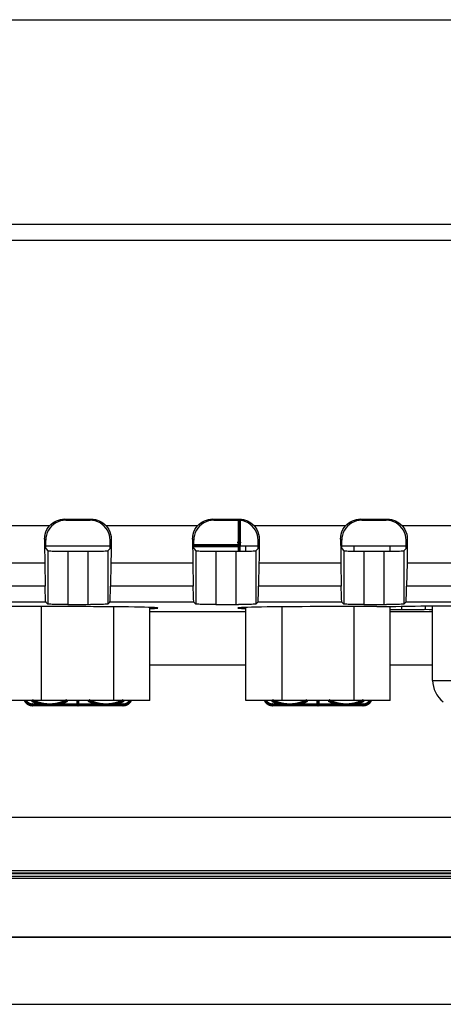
# Model space of a CAD drawing. Header units: millimetres. Extents: x 0 to 1188, y 0 to 840.
# Tile 28 of 38: x 863 to 879, y 420 to 457. Entities that reach past the tile are written whole.
import ezdxf

# ---------------------------------------------------------------- set-up
doc = ezdxf.new("R2010")
doc.units = ezdxf.units.MM
doc.header["$LTSCALE"] = 65.34
for name, color, linetype in [('D_SUB_09P-SHAPE', 7, 'CONTINUOUS'), ('PCB_MAIN-OP_07W_BASE-SHAPE', 7, 'CONTINUOUS'), ('RB07W-P0100_REV1-SHAPE', 7, 'CONTINUOUS'), ('RB07W-P0300_REV1-SHAPE', 7, 'CONTINUOUS')]:
    doc.layers.add(name, color=color, linetype=linetype)

msp = doc.modelspace()

# ---------------------------------------------------------------- linework, layer by layer
at = {"layer": 'D_SUB_09P-SHAPE', "color": 7, "linetype": 'Continuous'}
for p, q in [((871.321921, 437.473042), (871.321921, 438.423145)), ((864.015559, 437.473042), (866.428284, 437.473042)), ((871.321921, 437.473042), (871.978284, 437.473042)), ((871.519149, 437.27183), (871.519149, 437.473042)), ((875.115559, 437.473042), (877.528284, 437.473042)), ((875.580808, 437.271769), (875.580808, 437.473042)), ((876.934694, 437.270797), (876.934694, 437.473042)), ((863.863035, 431.673042), (863.863035, 435.187739)), ((866.570808, 431.673042), (866.570808, 435.182094)), ((867.924694, 431.673042), (867.924694, 435.157952)), ((871.519149, 431.673042), (871.519149, 435.157952)), ((872.873035, 435.182094), (872.873035, 431.673042)), ((875.580808, 431.673042), (875.580808, 435.187739)), ((876.934694, 431.673042), (876.934694, 435.191504)), ((878.521921, 432.423042), (878.521921, 435.21973)), ((878.521921, 432.423042), (894.921921, 432.423042)), ((867.924694, 431.673042), (862.509149, 431.673042)), ((876.934694, 431.673042), (871.519149, 431.673042))]:
    msp.add_line(p, q, dxfattribs=at)
msp.add_arc((879.521921, 432.423042), 1, 180, 233.1301024, dxfattribs=at)
at = {"layer": 'PCB_MAIN-OP_07W_BASE-SHAPE', "color": 7, "linetype": 'Continuous', "const_width": 0.1188}
for points in [[(871.271923, 437.270295), (871.271923, 438.429404)], [(871.321921, 437.593118), (871.271923, 437.593118)], [(865.221923, 431.503118), (865.221923, 431.673042)], [(874.221923, 431.503118), (874.221923, 431.673042)], [(863.521923, 431.503118), (866.921923, 431.503118)], [(875.921923, 431.503118), (872.521923, 431.503118)]]:
    msp.add_lwpolyline(points, dxfattribs=at)
at = {"layer": 'PCB_MAIN-OP_07W_BASE-SHAPE', "color": 4, "linetype": 'Continuous', "const_width": 0.1188}
msp.add_lwpolyline([(869.565559, 437.473042), (871.321921, 437.473042)], dxfattribs=at)
at = {"layer": 'PCB_MAIN-OP_07W_BASE-SHAPE', "color": 7, "linetype": 'Continuous', "const_width": 0.1188}
for points in [[(863.251598, 431.673024, 0.288166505), (863.521923, 431.503118)], [(863.500708, 431.672878, 0.25592188), (864.826628, 431.673033)], [(865.617219, 431.673033, 0.25592188), (866.94314, 431.672878)], [(866.921923, 431.503118, 0.288166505), (867.192248, 431.673024)], [(872.251598, 431.673024, 0.288166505), (872.521923, 431.503118)], [(872.500708, 431.672878, 0.25592188), (873.826628, 431.673033)], [(874.617219, 431.673033, 0.25592188), (875.94314, 431.672878)], [(875.921923, 431.503118, 0.288166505), (876.192248, 431.673024)]]:
    msp.add_lwpolyline(points, format="xyb", dxfattribs=at)
at = {"layer": 'PCB_MAIN-OP_07W_BASE-SHAPE', "color": 7, "linetype": 'Continuous'}
for centre in [(871.271923, 437.593118), (863.521923, 431.503118), (865.221923, 431.503118), (866.921923, 431.503118), (872.521923, 431.503118), (874.221923, 431.503118), (875.921923, 431.503118)]:
    msp.add_circle(centre, 0.05, dxfattribs=at)
at = {"layer": 'RB07W-P0100_REV1-SHAPE', "color": 7, "linetype": 'Continuous'}
for p, q in [((798.814611, 425.073042), (970.629232, 425.073042)), ((801.821519, 425.177804), (967.622324, 425.177804)), ((798.74477, 425.0032), (970.699073, 425.0032)), ((788.013699, 422.807952), (981.430144, 422.807952)), ((981.430144, 422.773042), (788.013699, 422.773042)), ((788.013699, 420.273042), (981.430144, 420.273042))]:
    msp.add_line(p, q, dxfattribs=at)
at = {"layer": 'RB07W-P0300_REV1-SHAPE', "color": 7, "linetype": 'Continuous'}
for p, q in [((823.773809, 457.202932), (945.670034, 457.202932)), ((948.078515, 449.51746), (821.365328, 449.51746)), ((948.078515, 448.919379), (821.365328, 448.919379)), ((864.721807, 438.473042), (865.722036, 438.473042)), ((864.765445, 438.429404), (864.721807, 438.473042)), ((864.765445, 438.429404), (865.678398, 438.429404)), ((865.678398, 438.429404), (865.722036, 438.473042)), ((870.271807, 438.473042), (871.272036, 438.473042)), ((870.315445, 438.429404), (870.271807, 438.473042)), ((870.315445, 438.429404), (871.228398, 438.429404)), ((871.228398, 438.429404), (871.272036, 438.473042)), ((875.821807, 438.473042), (876.822036, 438.473042)), ((875.865445, 438.429404), (875.821807, 438.473042)), ((875.865445, 438.429404), (876.778398, 438.429404)), ((876.778398, 438.429404), (876.822036, 438.473042)), ((860.726881, 438.22764), (864.166962, 438.22764)), ((866.276881, 438.22764), (869.716962, 438.22764)), ((871.826881, 438.22764), (875.266962, 438.22764)), ((877.376881, 438.22764), (880.816962, 438.22764)), ((864.015559, 437.679518), (863.973055, 437.722022)), ((864.015559, 437.366086), (864.015559, 437.679518)), ((866.428284, 437.679518), (866.470787, 437.722022)), ((866.428284, 437.366086), (866.428284, 437.679518)), ((869.565559, 437.679518), (869.523055, 437.722022)), ((869.565559, 437.366086), (869.565559, 437.679518)), ((871.978284, 437.679518), (872.020787, 437.722022)), ((871.978284, 437.366086), (871.978284, 437.679518)), ((875.115559, 437.679518), (875.073055, 437.722022)), ((875.115559, 437.366086), (875.115559, 437.679518)), ((877.528284, 437.679518), (877.570787, 437.722022)), ((877.528284, 437.366086), (877.528284, 437.679518)), ((864.015559, 437.366086), (864.098699, 437.282945)), ((864.098699, 437.282945), (864.10686, 437.281244)), ((864.098699, 437.282945), (864.098699, 435.282641)), ((864.848585, 437.270083), (865.692852, 437.270195)), ((864.848585, 437.270083), (864.848585, 435.269778)), ((865.595258, 437.270083), (865.595258, 435.269778)), ((866.428284, 437.366086), (866.345144, 437.282945)), ((866.345144, 437.282945), (866.345144, 435.282641)), ((869.565559, 437.366086), (869.648699, 437.282945)), ((869.648699, 437.282945), (869.65686, 437.281244)), ((869.648699, 437.282945), (869.648699, 435.282641)), ((870.398585, 437.270083), (871.242852, 437.270195)), ((870.398585, 437.270083), (870.398585, 435.269778)), ((871.145258, 437.270083), (871.145258, 435.269778)), ((871.978284, 437.366086), (871.895144, 437.282945)), ((871.895144, 437.282945), (871.895144, 435.282641)), ((875.115559, 437.366086), (875.198699, 437.282945)), ((875.198699, 437.282945), (875.20686, 437.281244)), ((875.198699, 437.282945), (875.198699, 435.282641)), ((875.948585, 437.270083), (876.792852, 437.270195)), ((875.948585, 437.270083), (875.948585, 435.269778)), ((876.695258, 437.270083), (876.695258, 435.269778)), ((877.528284, 437.366086), (877.445144, 437.282945)), ((877.445144, 437.282945), (877.445144, 435.282641)), ((860.911911, 436.825822), (863.981932, 436.825822)), ((863.981932, 436.825822), (863.996816, 435.958111)), ((866.461911, 436.825822), (866.447027, 435.958111)), ((866.461911, 436.825822), (869.531932, 436.825822)), ((869.531932, 436.825822), (869.546816, 435.958111)), ((872.011911, 436.825822), (871.997027, 435.958111)), ((872.011911, 436.825822), (875.081932, 436.825822)), ((875.081932, 436.825822), (875.096816, 435.958111)), ((877.561911, 436.825822), (877.547027, 435.958111)), ((877.561911, 436.825822), (880.631932, 436.825822)), ((863.996816, 435.958111), (860.897027, 435.958111)), ((869.546816, 435.958111), (866.447027, 435.958111)), ((875.096816, 435.958111), (871.997027, 435.958111)), ((880.646816, 435.958111), (877.547027, 435.958111)), ((864.021106, 435.360234), (860.872737, 435.360234)), ((864.021106, 435.360234), (864.098699, 435.282641)), ((864.848585, 435.269778), (865.692852, 435.269891)), ((866.422737, 435.360234), (866.345144, 435.282641)), ((869.571106, 435.360234), (866.422737, 435.360234)), ((869.571106, 435.360234), (869.648699, 435.282641)), ((870.398585, 435.269778), (871.242852, 435.269891)), ((871.972737, 435.360234), (871.895144, 435.282641)), ((875.121106, 435.360234), (871.972737, 435.360234)), ((876.424854, 435.187845), (874.221921, 435.187739)), ((875.121106, 435.360234), (875.198699, 435.282641)), ((875.948585, 435.269778), (876.792852, 435.269891)), ((877.373406, 435.083009), (877.373406, 435.202082)), ((877.522737, 435.360234), (877.445144, 435.282641)), ((880.671106, 435.360234), (877.522737, 435.360234)), ((878.260025, 435.073627), (878.260025, 435.217135)), ((867.924694, 435.007343), (871.519149, 435.007343)), ((876.934694, 435.007343), (878.521921, 435.007343)), ((867.924694, 433.007647), (871.519149, 433.007647)), ((876.934694, 433.007647), (878.521921, 433.007647)), ((963.554981, 427.283786), (805.888862, 427.283786)), ((967.622324, 425.191773), (801.821519, 425.191773)), ((963.554981, 425.285004), (805.888862, 425.285004))]:
    msp.add_line(p, q, dxfattribs=at)
for points in [[(864.765445, 438.429404), (864.666732, 438.422797), (864.571332, 438.403851), (864.478477, 438.372246), (864.390474, 438.32894), (864.308972, 438.274385), (864.235182, 438.209782), (864.170578, 438.135991), (864.116023, 438.054489), (864.072717, 437.966486), (864.041112, 437.873631), (864.022166, 437.778231), (864.015559, 437.679518)], [(864.166962, 438.22764), (864.222723, 438.282813), (864.28319, 438.331408), (864.348729, 438.37363), (864.418245, 438.408864), (864.490984, 438.436625), (864.566282, 438.456741), (864.643109, 438.468838), (864.721807, 438.473042)], [(866.428284, 437.679518), (866.421677, 437.778231), (866.402731, 437.873631), (866.371126, 437.966486), (866.32782, 438.054489), (866.273264, 438.135992), (866.208661, 438.209782), (866.134871, 438.274385), (866.053368, 438.32894), (865.965366, 438.372246), (865.87251, 438.403851), (865.777111, 438.422797), (865.678398, 438.429404)], [(865.722036, 438.473042), (865.800734, 438.468838), (865.877561, 438.456741), (865.952859, 438.436625), (866.025598, 438.408864), (866.095114, 438.37363), (866.160653, 438.331408), (866.22112, 438.282813), (866.276881, 438.22764)], [(870.315445, 438.429404), (870.216732, 438.422797), (870.121332, 438.403851), (870.028477, 438.372246), (869.940474, 438.32894), (869.858972, 438.274385), (869.785182, 438.209782), (869.720578, 438.135991), (869.666023, 438.054489), (869.622717, 437.966486), (869.591112, 437.873631), (869.572166, 437.778231), (869.565559, 437.679518)], [(869.716962, 438.22764), (869.772723, 438.282813), (869.83319, 438.331408), (869.898729, 438.37363), (869.968245, 438.408864), (870.040984, 438.436625), (870.116282, 438.456741), (870.193109, 438.468838), (870.271807, 438.473042)], [(871.978284, 437.679518), (871.971677, 437.778231), (871.952731, 437.873631), (871.921126, 437.966486), (871.87782, 438.054489), (871.823264, 438.135992), (871.758661, 438.209782), (871.684871, 438.274385), (871.603368, 438.32894), (871.515366, 438.372246), (871.42251, 438.403851), (871.327111, 438.422797), (871.228398, 438.429404)], [(871.272036, 438.473042), (871.350734, 438.468838), (871.427561, 438.456741), (871.502859, 438.436625), (871.575598, 438.408864), (871.645114, 438.37363), (871.710653, 438.331408), (871.77112, 438.282813), (871.826881, 438.22764)], [(875.865445, 438.429404), (875.766732, 438.422797), (875.671332, 438.403851), (875.578477, 438.372246), (875.490474, 438.32894), (875.408972, 438.274385), (875.335182, 438.209782), (875.270578, 438.135991), (875.216023, 438.054489), (875.172717, 437.966486), (875.141112, 437.873631), (875.122166, 437.778231), (875.115559, 437.679518)], [(875.266962, 438.22764), (875.322723, 438.282813), (875.38319, 438.331408), (875.448729, 438.37363), (875.518245, 438.408864), (875.590984, 438.436625), (875.666282, 438.456741), (875.743109, 438.468838), (875.821807, 438.473042)], [(877.528284, 437.679518), (877.521677, 437.778231), (877.502731, 437.873631), (877.471126, 437.966486), (877.42782, 438.054489), (877.373264, 438.135992), (877.308661, 438.209782), (877.234871, 438.274385), (877.153368, 438.32894), (877.065366, 438.372246), (876.97251, 438.403851), (876.877111, 438.422797), (876.778398, 438.429404)], [(876.822036, 438.473042), (876.900734, 438.468838), (876.977561, 438.456741), (877.052859, 438.436625), (877.125598, 438.408864), (877.195114, 438.37363), (877.260653, 438.331408), (877.32112, 438.282813), (877.376881, 438.22764)], [(863.973055, 437.722022), (863.97823, 437.813488), (863.99466, 437.904146), (864.022418, 437.992835), (864.061019, 438.077428), (864.109453, 438.155988), (864.166962, 438.22764)], [(866.276881, 438.22764), (866.334329, 438.156074), (866.382746, 438.077574), (866.421361, 437.993003), (866.449147, 437.904296), (866.465601, 437.813582), (866.470787, 437.722022)], [(869.523055, 437.722022), (869.52823, 437.813488), (869.54466, 437.904146), (869.572418, 437.992835), (869.611019, 438.077428), (869.659453, 438.155988), (869.716962, 438.22764)], [(871.826881, 438.22764), (871.884329, 438.156074), (871.932746, 438.077574), (871.971361, 437.993003), (871.999147, 437.904296), (872.015601, 437.813582), (872.020787, 437.722022)], [(875.073055, 437.722022), (875.07823, 437.813488), (875.09466, 437.904146), (875.122418, 437.992835), (875.161019, 438.077428), (875.209453, 438.155988), (875.266962, 438.22764)], [(877.376881, 438.22764), (877.434329, 438.156074), (877.482746, 438.077574), (877.521361, 437.993003), (877.549147, 437.904296), (877.565601, 437.813582), (877.570787, 437.722022)], [(863.973055, 437.722022), (863.973952, 437.555542), (863.975088, 437.395314), (863.976468, 437.240782), (863.978076, 437.093613), (863.979895, 436.955479), (863.981932, 436.825822)], [(866.470787, 437.722022), (866.46989, 437.555542), (866.468755, 437.395314), (866.467375, 437.240782), (866.465767, 437.093613), (866.463948, 436.955479), (866.461911, 436.825822)], [(869.523055, 437.722022), (869.523952, 437.555542), (869.525088, 437.395314), (869.526468, 437.240782), (869.528076, 437.093613), (869.529895, 436.955479), (869.531932, 436.825822)], [(872.020787, 437.722022), (872.01989, 437.555542), (872.018755, 437.395314), (872.017375, 437.240782), (872.015767, 437.093613), (872.013948, 436.955479), (872.011911, 436.825822)], [(875.073055, 437.722022), (875.073952, 437.555542), (875.075088, 437.395314), (875.076468, 437.240782), (875.078076, 437.093613), (875.079895, 436.955479), (875.081932, 436.825822)], [(877.570787, 437.722022), (877.56989, 437.555542), (877.568755, 437.395314), (877.567375, 437.240782), (877.565767, 437.093613), (877.563948, 436.955479), (877.561911, 436.825822)], [(864.10686, 437.281244), (864.127045, 437.279602), (864.159573, 437.278006), (864.203488, 437.276496), (864.258331, 437.2751), (864.322927, 437.273836), (864.396426, 437.272731), (864.477395, 437.271798), (864.56465, 437.271059), (864.656595, 437.270519), (864.750991, 437.270195), (864.848585, 437.270083)], [(865.692852, 437.270195), (865.787248, 437.270519), (865.879193, 437.271059), (865.966448, 437.271798), (866.047417, 437.272731), (866.120916, 437.273836), (866.185512, 437.2751), (866.240355, 437.276496), (866.28427, 437.278006), (866.316798, 437.279602), (866.336983, 437.281244), (866.345144, 437.282945)], [(869.65686, 437.281244), (869.677045, 437.279602), (869.709573, 437.278006), (869.753488, 437.276496), (869.808331, 437.2751), (869.872927, 437.273836), (869.946426, 437.272731), (870.027395, 437.271798), (870.11465, 437.271059), (870.206595, 437.270519), (870.300991, 437.270195), (870.398585, 437.270083)], [(871.242852, 437.270195), (871.337248, 437.270519), (871.429193, 437.271059), (871.516448, 437.271798), (871.597417, 437.272731), (871.670916, 437.273836), (871.735512, 437.2751), (871.790355, 437.276496), (871.83427, 437.278006), (871.866798, 437.279602), (871.886983, 437.281244), (871.895144, 437.282945)], [(875.20686, 437.281244), (875.227045, 437.279602), (875.259573, 437.278006), (875.303488, 437.276496), (875.358331, 437.2751), (875.422927, 437.273836), (875.496426, 437.272731), (875.577395, 437.271798), (875.66465, 437.271059), (875.756595, 437.270519), (875.850991, 437.270195), (875.948585, 437.270083)], [(876.792852, 437.270195), (876.887248, 437.270519), (876.979193, 437.271059), (877.066448, 437.271798), (877.147417, 437.272731), (877.220916, 437.273836), (877.285512, 437.2751), (877.340355, 437.276496), (877.38427, 437.278006), (877.416798, 437.279602), (877.436983, 437.281244), (877.445144, 437.282945)], [(864.021106, 435.360234), (864.01771, 435.373205), (864.014383, 435.404548), (864.011109, 435.454542), (864.007935, 435.522354), (864.004891, 435.607593), (864.002005, 435.709218), (863.999318, 435.825911), (863.996816, 435.958111)], [(866.422737, 435.360234), (866.426133, 435.373205), (866.42946, 435.404548), (866.432734, 435.454542), (866.435908, 435.522354), (866.438952, 435.607593), (866.441838, 435.709218), (866.444525, 435.825911), (866.447027, 435.958111)], [(869.571106, 435.360234), (869.56771, 435.373205), (869.564383, 435.404548), (869.561109, 435.454542), (869.557935, 435.522354), (869.554891, 435.607593), (869.552005, 435.709218), (869.549318, 435.825911), (869.546816, 435.958111)], [(871.972737, 435.360234), (871.976133, 435.373205), (871.97946, 435.404548), (871.982734, 435.454542), (871.985908, 435.522354), (871.988952, 435.607593), (871.991838, 435.709218), (871.994525, 435.825911), (871.997027, 435.958111)], [(875.121106, 435.360234), (875.11771, 435.373205), (875.114383, 435.404548), (875.111109, 435.454542), (875.107935, 435.522354), (875.104891, 435.607593), (875.102005, 435.709218), (875.099318, 435.825911), (875.096816, 435.958111)], [(877.522737, 435.360234), (877.526133, 435.373205), (877.52946, 435.404548), (877.532734, 435.454542), (877.535908, 435.522354), (877.538952, 435.607593), (877.541838, 435.709218), (877.544525, 435.825911), (877.547027, 435.958111)], [(865.221921, 435.187739), (863.018989, 435.187845), (862.912136, 435.188152), (862.807233, 435.188665), (862.706106, 435.189372), (862.610034, 435.190268), (862.520058, 435.191341), (862.437365, 435.192579), (862.3628, 435.193965), (862.29776, 435.195477)], [(864.848585, 435.269778), (864.750991, 435.269891), (864.656595, 435.270214), (864.56465, 435.270754), (864.477395, 435.271494), (864.396426, 435.272426), (864.322927, 435.273532), (864.258331, 435.274795), (864.203488, 435.276192), (864.159573, 435.277702), (864.127045, 435.279297), (864.10686, 435.280939), (864.098699, 435.282641)], [(868.221921, 435.135374), (868.207369, 435.140507), (868.164267, 435.145591), (868.09262, 435.150576), (867.993523, 435.155415), (867.867539, 435.16006), (867.716259, 435.164468), (867.540786, 435.168595), (867.343144, 435.172404), (867.12493, 435.175853), (866.888525, 435.178915), (866.635961, 435.181555), (866.369881, 435.183754), (866.092671, 435.185483), (865.80714, 435.186733), (865.517341, 435.187483), (865.221921, 435.187739)], [(866.345144, 435.282641), (866.336983, 435.280939), (866.316798, 435.279297), (866.28427, 435.277702), (866.240355, 435.276192), (866.185512, 435.274795), (866.120916, 435.273532), (866.047417, 435.272426), (865.966448, 435.271494), (865.879193, 435.270754), (865.787248, 435.270214), (865.692852, 435.269891)], [(867.924694, 435.112796), (867.993522, 435.115333), (868.09262, 435.120172), (868.164267, 435.125157), (868.207369, 435.130241), (868.221921, 435.135374)], [(870.398585, 435.269778), (870.300991, 435.269891), (870.206595, 435.270214), (870.11465, 435.270754), (870.027395, 435.271494), (869.946426, 435.272426), (869.872927, 435.273532), (869.808331, 435.274795), (869.753488, 435.276192), (869.709573, 435.277702), (869.677045, 435.279297), (869.65686, 435.280939), (869.648699, 435.282641)], [(874.221921, 435.187739), (873.926502, 435.187483), (873.636703, 435.186733), (873.351172, 435.185483), (873.073962, 435.183754), (872.807882, 435.181555), (872.555318, 435.178915), (872.318913, 435.175853), (872.1007, 435.172404), (871.903057, 435.168595), (871.727584, 435.164468), (871.576304, 435.16006), (871.450321, 435.155415), (871.351223, 435.150576), (871.279576, 435.145591), (871.236474, 435.140507), (871.221921, 435.135374)], [(871.221921, 435.135374), (871.236474, 435.130241), (871.279576, 435.125157), (871.351223, 435.120172), (871.45032, 435.115333), (871.519149, 435.112796)], [(871.895144, 435.282641), (871.886983, 435.280939), (871.866798, 435.279297), (871.83427, 435.277702), (871.790355, 435.276192), (871.735512, 435.274795), (871.670916, 435.273532), (871.597417, 435.272426), (871.516448, 435.271494), (871.429193, 435.270754), (871.337248, 435.270214), (871.242852, 435.269891)], [(875.948585, 435.269778), (875.850991, 435.269891), (875.756595, 435.270214), (875.66465, 435.270754), (875.577395, 435.271494), (875.496426, 435.272426), (875.422927, 435.273532), (875.358331, 435.274795), (875.303488, 435.276192), (875.259573, 435.277702), (875.227045, 435.279297), (875.20686, 435.280939), (875.198699, 435.282641)], [(876.424854, 435.187845), (876.531706, 435.188152), (876.63661, 435.188665), (876.737737, 435.189372), (876.833809, 435.190268), (876.923785, 435.191341), (877.006478, 435.192579), (877.081043, 435.193965), (877.146083, 435.195477), (877.339567, 435.201249)], [(877.445144, 435.282641), (877.436983, 435.280939), (877.416798, 435.279297), (877.38427, 435.277702), (877.340355, 435.276192), (877.285512, 435.274795), (877.220916, 435.273532), (877.147417, 435.272426), (877.066448, 435.271494), (876.979193, 435.270754), (876.887248, 435.270214), (876.792852, 435.269891)], [(876.934694, 435.083009), (877.482816, 435.082903), (877.589668, 435.082596), (877.694572, 435.082083), (877.795699, 435.081376), (877.891771, 435.08048), (877.981747, 435.079407), (878.06444, 435.078169), (878.139005, 435.076783), (878.204045, 435.075271)], [(877.339567, 435.201249), (877.496532, 435.205111), (877.673725, 435.208723), (877.868846, 435.212041), (878.080499, 435.215034), (878.306745, 435.217682), (878.545888, 435.219959), (878.795812, 435.22185), (879.054576, 435.223334), (879.319952, 435.224406), (879.588708, 435.225049), (879.861921, 435.225268)], [(878.521921, 435.066438), (878.397529, 435.069499), (878.204045, 435.075271)]]:
    msp.add_lwpolyline(points, dxfattribs=at)

doc.saveas('drawing.dxf')
